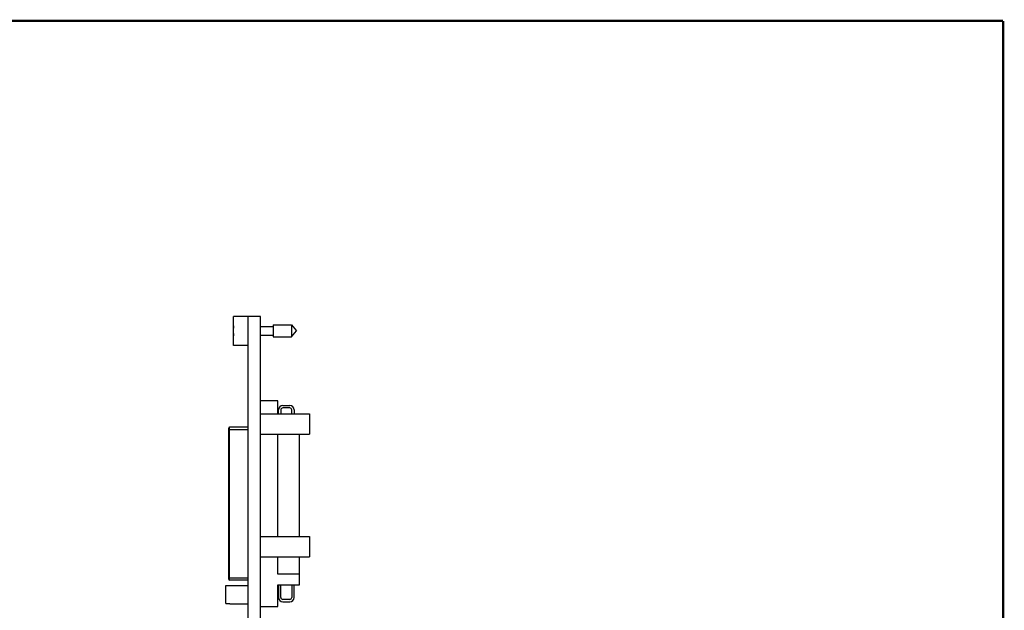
# Model space of a CAD drawing. Header units: inches. Extents: x 0.2 to 16.8, y 0.1 to 10.8.
# Tile 11 of 11: x 8.7 to 16.8, y 5.9 to 10.8. Entities that reach past the tile are written whole.
import ezdxf

# ---------------------------------------------------------------- set-up
doc = ezdxf.new("R2010")
doc.units = ezdxf.units.IN
doc.header["$LTSCALE"] = 0.935
doc.header["$MEASUREMENT"] = 0
doc.layers.get('0').update_dxf_attribs({"linetype": 'CONTINUOUS'})
doc.layers.add('DIMENSIONS', color=7, linetype='CONTINUOUS')
doc.styles.get("Standard").update_dxf_attribs({"font": 'txt', "width": 0.8})
doc.dimstyles.new('DIMSTYLE_1', dxfattribs={"dimtxt": 0.125, "dimasz": 0.18, "dimexe": 0.18, "dimexo": 0.0625, "dimgap": 0.09, "dimtad": 0, "dimtih": 1, "dimtoh": 1, "dimdec": 3, "dimzin": 4, "dimdsep": 46, "dimtxsty": 'STANDARD', "dimblk": '_FILLED', "dimblk1": '_FILLED', "dimblk2": '_FILLED', "dimcen": 0.09, "dimadec": 0, "dimazin": 0, "dimtp": 0.01, "dimtm": 0.01, "dimtfac": 1, "dimtdec": 3, "dimtofl": 0, "dimtmove": 0, "dimatfit": 3, "dimldrblk": '_FILLED', "dimfxl": 1, "dimtolj": 1, "dimtzin": 4, "dimarcsym": 0})

# ---------------------------------------------------------------- blocks, each defined once
blk = doc.blocks.new('_FILLED')
at = {"color": 0, "linetype": 'BYBLOCK'}
blk.add_solid([(0, 0), (-1, 0.174), (-1, -0.174)], dxfattribs=at)
blk = doc.blocks.new('*D1')
at = {"layer": 'DIMENSIONS', "color": 2, "linetype": 'CONTINUOUS'}
for p, q in [((7.6141, 8.3466), (8.5915, 8.3466)), ((8.4665, 8.3466), (8.4665, 5.8592)), ((8.4665, 3.2046), (8.4665, 5.6092)), ((7.6141, 3.2046), (8.5915, 3.2046))]:
    blk.add_line(p, q, dxfattribs=at)
at = {"layer": 'DIMENSIONS', "color": 2, "linetype": 'CONTINUOUS', "xscale": 0.18, "yscale": 0.18, "zscale": 0.18}
for p, rotation in [((8.4665, 8.3466), 90), ((8.4665, 3.2046), 270)]:
    blk.add_blockref('_FILLED', p, dxfattribs=dict(at, rotation=rotation))
at = {"layer": 'DIMENSIONS', "color": 2, "linetype": 'CONTINUOUS', "width": 0.8}
for s, p in [('5.142', (7.754, 5.6717)), ('[', (8.379, 5.6717)), ('130.61', (8.479, 5.6717)), (']', (9.079, 5.6717))]:
    blk.add_text(s, height=0.125, dxfattribs=at).set_placement(p)

msp = doc.modelspace()

# ---------------------------------------------------------------- linework, layer by layer
at = {"color": 7, "linetype": 'CONTINUOUS'}
for p, q in [((10.4731, 8.1101), (10.4731, 8.3471)), ((10.5931, 8.3471), (10.4731, 8.3471)), ((10.5931, 3.9036), (10.5931, 8.3471)), ((10.6931, 8.3466), (10.5931, 8.3466)), ((10.6931, 3.8966), (10.6931, 8.3466)), ((10.7968, 8.2778), (10.7968, 8.1794)), ((10.7968, 8.2778), (10.9449, 8.2778)), ((10.9449, 8.2778), (10.9449, 8.1794)), ((10.9449, 8.2778), (10.9862, 8.2286)), ((10.4731, 8.2424), (10.4708, 8.2424)), ((10.4708, 8.2148), (10.4731, 8.2148)), ((10.6931, 8.2636), (10.7968, 8.2636)), ((10.6931, 8.1936), (10.7968, 8.1936)), ((10.9449, 8.1794), (10.9862, 8.2286)), ((10.7968, 8.1794), (10.9449, 8.1794)), ((10.5931, 8.1101), (10.4731, 8.1101)), ((10.835, 7.6588), (10.6931, 7.6588)), ((10.835, 7.5501), (10.835, 7.6588)), ((10.6931, 7.5501), (11.0931, 7.5501)), ((10.8389, 7.5501), (10.8389, 7.5835)), ((10.8586, 7.5835), (10.8586, 7.5501)), ((10.8749, 7.6194), (10.9309, 7.6194)), ((10.9309, 7.5997), (10.8749, 7.5997)), ((10.9472, 7.5501), (10.9472, 7.5835)), ((10.9669, 7.5835), (10.9669, 7.5501)), ((11.0931, 7.5501), (11.0931, 7.3851)), ((10.4334, 6.2021), (10.4334, 7.4344)), ((10.4334, 7.4226), (10.5931, 7.4226)), ((10.4413, 6.1942), (10.4413, 7.4423)), ((10.5931, 7.4423), (10.4413, 7.4423)), ((10.6931, 7.3851), (11.0931, 7.3851)), ((10.835, 6.5501), (10.835, 7.3851)), ((11.0102, 6.5501), (11.0102, 7.3851)), ((10.6931, 6.5501), (11.0931, 6.5501)), ((11.0931, 6.5501), (11.0931, 6.3851)), ((10.6931, 6.3851), (11.0931, 6.3851)), ((10.835, 6.2434), (10.835, 6.3851)), ((11.0102, 6.1549), (11.0102, 6.3851)), ((10.4334, 6.2139), (10.5931, 6.2139)), ((10.5931, 6.1942), (10.4413, 6.1942)), ((11.0102, 6.2434), (10.835, 6.2434)), ((10.4089, 6.0024), (10.4089, 6.1498)), ((10.4089, 6.1498), (10.4423, 6.1498)), ((10.4423, 6.1509), (10.4423, 6.1498)), ((10.4423, 6.1509), (10.5931, 6.1509)), ((10.835, 6.1549), (11.0102, 6.1549)), ((10.835, 5.9777), (10.835, 6.1549)), ((10.8389, 6.1549), (10.8389, 6.053)), ((10.8586, 6.053), (10.8586, 6.1549)), ((10.9472, 6.1549), (10.9472, 6.053)), ((10.9669, 6.053), (10.9669, 6.1549)), ((10.9309, 6.0367), (10.8749, 6.0367)), ((10.4089, 6.0024), (10.4423, 6.0024)), ((10.4423, 6.0024), (10.4423, 6.0013)), ((10.4423, 6.0013), (10.5931, 6.0013)), ((10.6931, 5.9777), (10.835, 5.9777)), ((10.8749, 6.0171), (10.9309, 6.0171))]:
    msp.add_line(p, q, dxfattribs=at)
at = {"color": 7, "linetype": 'CONTINUOUS', "const_width": 0.02}
for points in [[(16.75, 10.7586), (0.25, 10.7586)], [(16.75, 0.2586), (16.75, 10.7586)]]:
    msp.add_lwpolyline(points, dxfattribs=at)
at = {"color": 7, "linetype": 'CONTINUOUS'}
for centre, radius, start, end in [((10.7834, 8.2286), 0.313, 172.66613, 177.47603), ((10.7834, 8.2286), 0.313, 182.52397, 187.33387), ((10.8749, 7.5835), 0.0359, 90, 180), ((10.8749, 7.5835), 0.0163, 90, 180), ((10.9309, 7.5835), 0.0359, 0, 90), ((10.9309, 7.5835), 0.0163, 0, 90), ((10.4413, 7.4344), 0.00787, 90, 180), ((10.4413, 6.2021), 0.00787, 180, 270), ((10.8749, 6.053), 0.0359, 180, 270), ((10.8749, 6.053), 0.0163, 180, 270), ((10.9309, 6.053), 0.0359, 270, 360), ((10.9309, 6.053), 0.0163, 270, 360)]:
    msp.add_arc(centre, radius, start, end, dxfattribs=at)

# ---------------------------------------------------------------- dimensions: what is measured, and where the dimension line sits
at = {"layer": 'DIMENSIONS', "color": 2, "linetype": 'CONTINUOUS'}
dim = msp.add_linear_dim(base=(8.4665, 3.2046), p1=(7.6141, 8.3466), p2=(7.6141, 3.2046), angle=270, dimstyle='DIMSTYLE_1', dxfattribs=at)
dim.commit()
dim.dimension.update_dxf_attribs({"geometry": '*D1', "text_midpoint": (8.4665, 5.7342), "dimtype": 160})

doc.saveas('drawing.dxf')
